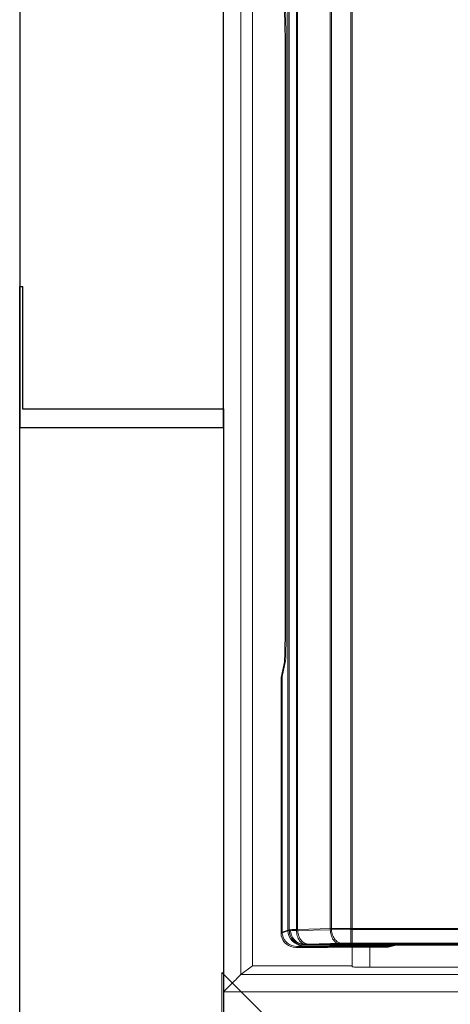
# Model space of a CAD drawing. Header units: millimetres. Extents: x -371 to 373, y -280 to 256.
# Tile 40 of 103: x -292 to -285, y 151 to 168. Entities that reach past the tile are written whole.
import ezdxf

# ---------------------------------------------------------------- set-up
doc = ezdxf.new("R2010")
doc.units = ezdxf.units.MM
doc.header["$MEASUREMENT"] = 0
doc.layers.add('layer 1', color=7, linetype='Continuous')

msp = doc.modelspace()

# ---------------------------------------------------------------- linework, layer by layer
at = {"layer": 'layer 1', "color": 251, "lineweight": 9}
for points in [[(-286.3702, 151.8166), (-286.3702, 151.8166), (-286.3702, 188.4668), (-286.3702, 188.4668)], [(-286.7238, 188.1702), (-286.7238, 188.1702), (-286.7238, 152.0631), (-286.7238, 152.0631)], [(-287.4508, 181.908), (-287.4508, 181.908), (-287.4508, 152.0447), (-287.4508, 152.0447)], [(-287.3045, 152.0479), (-287.3045, 152.0479), (-287.3039, 181.9024), (-287.3039, 181.9024)], [(-287.5005, 167.1316), (-287.5005, 167.5383), (-287.5061, 167.7857), (-287.5163, 167.8304)], [(-287.5005, 157.3343), (-287.5005, 157.3343), (-287.5005, 167.1316), (-287.5005, 167.1316)], [(-287.5163, 156.6355), (-287.5061, 156.6803), (-287.5005, 156.9276), (-287.5005, 157.3343)], [(-287.5708, 156.3956), (-287.5708, 156.3956), (-287.5163, 156.6355), (-287.5163, 156.6355)], [(-287.5708, 156.3956), (-287.5708, 156.3956), (-287.5708, 152.0047), (-287.5708, 152.0047)], [(-287.5708, 152.0047), (-287.5708, 152.0047), (-287.4508, 152.0447), (-287.4508, 152.0447)], [(-287.5708, 152.0047), (-287.5708, 151.9895), (-287.5694, 151.9744), (-287.5667, 151.9595)], [(-287.4508, 152.0447), (-287.4508, 151.9075), (-287.3396, 151.7962), (-287.2024, 151.7962)], [(-287.3045, 152.0479), (-287.3045, 152.0479), (-286.7238, 152.0631), (-286.7238, 152.0631)], [(-286.3702, 152.0651), (-286.3702, 152.0651), (-286.7238, 152.0631), (-286.7238, 152.0631)], [(-261.9194, 152.0651), (-261.9194, 152.0651), (-286.3702, 152.0651), (-286.3702, 152.0651)], [(-287.5667, 151.9595), (-287.5418, 151.8427), (-287.4368, 151.758), (-287.317, 151.758)], [(-287.2024, 151.7962), (-287.2024, 151.7962), (-287.317, 151.758), (-287.317, 151.758)], [(-287.317, 151.758), (-287.317, 151.758), (-286.7695, 151.758), (-286.7695, 151.758)], [(-287.1899, 151.7968), (-287.1899, 151.7968), (-260.9119, 151.7968), (-260.9119, 151.7968)], [(-286.5481, 151.8147), (-286.5481, 151.8147), (-287.1288, 151.7995), (-287.1288, 151.7995)], [(-286.7599, 151.7628), (-286.7599, 151.7628), (-286.7695, 151.758), (-286.7695, 151.758)], [(-286.7599, 151.7628), (-286.7599, 151.7628), (-285.7294, 151.7628), (-285.7294, 151.7628)], [(-286.3702, 151.8166), (-286.3702, 151.8166), (-261.9194, 151.8166), (-261.9194, 151.8166)], [(-285.5932, 151.7968), (-285.5932, 151.7968), (-285.7294, 151.7628), (-285.7294, 151.7628)]]:
    msp.add_open_spline(points, degree=3, dxfattribs=at)
at = {"layer": 'layer 1', "lineweight": 9}
for points in [[(-286.3511, 151.8342), (-286.3511, 151.8342), (-286.3511, 188.4843), (-286.3511, 188.4843)], [(-286.7046, 188.1878), (-286.7046, 188.1878), (-286.7046, 152.0807), (-286.7046, 152.0807)], [(-288.2595, 151.2948), (-288.2595, 151.2948), (-288.2595, 182.2522), (-288.2595, 182.2522)], [(-288.5593, 181.9524), (-288.5593, 181.9524), (-288.5593, 150.9949), (-288.5593, 150.9949)], [(-287.4316, 181.9255), (-287.4316, 181.9255), (-287.4316, 152.0622), (-287.4316, 152.0622)], [(-287.2854, 152.0655), (-287.2854, 152.0655), (-287.2848, 181.92), (-287.2848, 181.92)], [(-288.0601, 180.1262), (-288.0601, 180.1262), (-288.0601, 151.4443), (-288.0601, 151.4443)], [(-287.4814, 167.1491), (-287.4814, 167.5558), (-287.487, 167.8032), (-287.4971, 167.848)], [(-287.4814, 157.3518), (-287.4814, 157.3518), (-287.4814, 167.1491), (-287.4814, 167.1491)], [(-287.4971, 156.653), (-287.487, 156.6978), (-287.4814, 156.9452), (-287.4814, 157.3518)], [(-287.5517, 156.4131), (-287.5517, 156.4131), (-287.4971, 156.653), (-287.4971, 156.653)], [(-287.5517, 156.4131), (-287.5517, 156.4131), (-287.5517, 152.0222), (-287.5517, 152.0222)], [(-287.5517, 152.0222), (-287.5517, 152.0222), (-287.4316, 152.0622), (-287.4316, 152.0622)], [(-287.5517, 152.0222), (-287.5517, 152.007), (-287.5503, 151.9919), (-287.5475, 151.977)], [(-287.4316, 152.0622), (-287.4316, 152.0622), (-287.4082, 152.0628), (-287.4082, 152.0628)], [(-287.2854, 152.0655), (-287.2854, 152.0655), (-286.7046, 152.0807), (-286.7046, 152.0807)], [(-286.3511, 152.0826), (-286.3511, 152.0826), (-286.7046, 152.0807), (-286.7046, 152.0807)], [(-261.9002, 152.0826), (-261.9002, 152.0826), (-286.3511, 152.0826), (-286.3511, 152.0826)], [(-287.5475, 151.977), (-287.5227, 151.8602), (-287.4177, 151.7755), (-287.2979, 151.7755)], [(-286.5289, 151.8322), (-286.5289, 151.8322), (-287.1097, 151.817), (-287.1097, 151.817)], [(-286.3511, 151.8342), (-286.3511, 151.8342), (-261.9002, 151.8342), (-261.9002, 151.8342)], [(-287.1832, 151.8137), (-287.1832, 151.8137), (-287.2979, 151.7755), (-287.2979, 151.7755)], [(-287.2979, 151.7755), (-287.2979, 151.7755), (-286.7503, 151.7755), (-286.7503, 151.7755)], [(-287.1708, 151.8143), (-287.1708, 151.8143), (-260.8928, 151.8143), (-260.8928, 151.8143)], [(-286.7407, 151.7803), (-286.7407, 151.7803), (-286.7503, 151.7755), (-286.7503, 151.7755)], [(-286.7407, 151.7803), (-286.7407, 151.7803), (-285.7103, 151.7803), (-285.7103, 151.7803)], [(-286.3463, 151.7803), (-286.3463, 151.7803), (-286.3463, 151.4258), (-286.3463, 151.4258)], [(-286.0464, 151.4181), (-286.0464, 151.4181), (-286.0464, 151.7803), (-286.0464, 151.7803)], [(-285.5741, 151.8143), (-285.5741, 151.8143), (-285.7103, 151.7803), (-285.7103, 151.7803)], [(-288.2595, 151.2948), (-288.2595, 151.2948), (-288.0601, 151.4443), (-288.0601, 151.4443)], [(-286.3586, 151.4443), (-286.3586, 151.4443), (-288.0601, 151.4443), (-288.0601, 151.4443)], [(-270.698, 151.4181), (-270.698, 151.4181), (-286.0464, 151.4181), (-286.0464, 151.4181)], [(-248.7653, 151.2948), (-248.7653, 151.2948), (-288.2594, 151.2948), (-288.2594, 151.2948)], [(-288.5593, 150.9949), (-288.5593, 150.9949), (-248.7653, 150.9949), (-248.7653, 150.9949)]]:
    msp.add_open_spline(points, degree=3, dxfattribs=at)
at = {"layer": 'layer 1', "color": 252}
for points, knots in [([(-288.5592, 160.6864), (-288.5592, 160.6864), (-292.0592, 160.6864), (-292.0592, 160.6864), (-292.0592, 160.6864), (-292.0592, 160.6864), (-292.0592, 181.9511), (-292.0592, 181.9511), (-292.0592, 181.9511), (-292.0592, 181.9511), (-288.5592, 181.9511), (-288.5592, 181.9511), (-288.5592, 181.9511), (-288.5592, 181.9511), (-288.5592, 160.6864), (-288.5592, 160.6864)], [0, 0, 0, 0, 0.2, 0.2, 0.2, 0.2, 0.4, 0.4, 0.4, 0.4, 0.6, 0.6, 0.6, 0.6, 1, 1, 1, 1]), ([(-292.0592, 163.1076), (-292.0592, 163.1076), (-292.0592, 150.4848), (-292.0592, 150.4848), (-292.0592, 150.4848), (-292.0592, 150.4848), (-288.5592, 146.9848), (-288.5592, 146.9848), (-288.5592, 146.9848), (-288.5592, 146.9848), (-288.5592, 161.007), (-288.5592, 161.007), (-288.5592, 161.007), (-288.5592, 161.007), (-292.0107, 161.007), (-292.0107, 161.007), (-292.0107, 161.007), (-292.0107, 161.007), (-292.0107, 163.1076), (-292.0107, 163.1076), (-292.0107, 163.1076), (-292.0107, 163.1076), (-292.0592, 163.1076), (-292.0592, 163.1076)], [0, 0, 0, 0, 0.1428571, 0.1428571, 0.1428571, 0.1428571, 0.2857143, 0.2857143, 0.2857143, 0.2857143, 0.4285714, 0.4285714, 0.4285714, 0.4285714, 0.5714286, 0.5714286, 0.5714286, 0.5714286, 0.7142857, 0.7142857, 0.7142857, 0.7142857, 1, 1, 1, 1])]:
    msp.add_open_spline(points, degree=3, knots=knots, dxfattribs=at)
at = {"layer": 'layer 1', "color": 251, "lineweight": 9}
for points, knots in [([(-287.4508, 152.0447), (-287.4485, 152.045), (-287.4462, 152.045), (-287.444, 152.045), (-287.444, 152.045), (-287.4384, 152.0449), (-287.4329, 152.0452), (-287.4273, 152.0453)], [0, 0, 0, 0, 0.3333333, 0.3333333, 0.3333333, 0.3333333, 1, 1, 1, 1]), ([(-287.4273, 152.0453), (-287.4202, 152.0456), (-287.413, 152.0458), (-287.4059, 152.0459), (-287.4059, 152.0459), (-287.3721, 152.0468), (-287.3383, 152.0475), (-287.3045, 152.0479)], [0, 0, 0, 0, 0.3333333, 0.3333333, 0.3333333, 0.3333333, 1, 1, 1, 1]), ([(-287.1899, 151.7968), (-287.2208, 151.7969), (-287.252, 151.8035), (-287.2805, 151.8159), (-287.2805, 151.8159), (-287.3094, 151.8285), (-287.3356, 151.847), (-287.3574, 151.8698), (-287.3574, 151.8698), (-287.3795, 151.8929), (-287.3971, 151.9205), (-287.4089, 151.9503), (-287.4089, 151.9503), (-287.421, 151.9805), (-287.4272, 152.013), (-287.4273, 152.0453)], [0, 0, 0, 0, 0.2, 0.2, 0.2, 0.2, 0.4, 0.4, 0.4, 0.4, 0.6, 0.6, 0.6, 0.6, 1, 1, 1, 1]), ([(-287.1288, 151.7995), (-287.151, 151.8001), (-287.1733, 151.8071), (-287.1928, 151.8183), (-287.1928, 151.8183), (-287.2166, 151.8318), (-287.2362, 151.8516), (-287.2519, 151.8739), (-287.2519, 151.8739), (-287.2698, 151.8992), (-287.2827, 151.9277), (-287.2913, 151.9574), (-287.2913, 151.9574), (-287.2998, 151.9868), (-287.3041, 152.0174), (-287.3045, 152.0479)], [0, 0, 0, 0, 0.2, 0.2, 0.2, 0.2, 0.4, 0.4, 0.4, 0.4, 0.6, 0.6, 0.6, 0.6, 1, 1, 1, 1]), ([(-286.7238, 152.0631), (-286.7234, 152.0326), (-286.719, 152.0021), (-286.7105, 151.9726), (-286.7105, 151.9726), (-286.7019, 151.9429), (-286.6891, 151.9144), (-286.6712, 151.8891), (-286.6712, 151.8891), (-286.6554, 151.8668), (-286.6358, 151.8471), (-286.6121, 151.8335), (-286.6121, 151.8335), (-286.5926, 151.8223), (-286.5703, 151.8153), (-286.5481, 151.8147)], [0, 0, 0, 0, 0.2, 0.2, 0.2, 0.2, 0.4, 0.4, 0.4, 0.4, 0.6, 0.6, 0.6, 0.6, 1, 1, 1, 1]), ([(-287.1899, 151.7968), (-287.1928, 151.7967), (-287.1957, 151.7965), (-287.1987, 151.7965), (-287.1987, 151.7965), (-287.2, 151.7965), (-287.2012, 151.7966), (-287.2024, 151.7962)], [0, 0, 0, 0, 0.3333333, 0.3333333, 0.3333333, 0.3333333, 1, 1, 1, 1]), ([(-287.1288, 151.7995), (-287.1355, 151.7993), (-287.1423, 151.7991), (-287.149, 151.7989), (-287.149, 151.7989), (-287.1631, 151.7985), (-287.1772, 151.798), (-287.1913, 151.7968)], [0, 0, 0, 0, 0.3333333, 0.3333333, 0.3333333, 0.3333333, 1, 1, 1, 1]), ([(-286.5481, 151.8147), (-286.5353, 151.815), (-286.5226, 151.8153), (-286.5099, 151.8155), (-286.5099, 151.8155), (-286.4634, 151.8164), (-286.4168, 151.8166), (-286.3702, 151.8166)], [0, 0, 0, 0, 0.3333333, 0.3333333, 0.3333333, 0.3333333, 1, 1, 1, 1])]:
    msp.add_open_spline(points, degree=3, knots=knots, dxfattribs=at)
at = {"layer": 'layer 1', "lineweight": 9}
for points, knots in [([(-287.4316, 152.0622), (-287.4316, 151.9988), (-287.4051, 151.9328), (-287.3589, 151.8865), (-287.3589, 151.8865), (-287.3126, 151.8402), (-287.2466, 151.8137), (-287.1832, 151.8137)], [0, 0, 0, 0, 0.3333333, 0.3333333, 0.3333333, 0.3333333, 1, 1, 1, 1]), ([(-287.4082, 152.0628), (-287.401, 152.0631), (-287.3939, 152.0633), (-287.3868, 152.0635), (-287.3868, 152.0635), (-287.353, 152.0643), (-287.3192, 152.065), (-287.2854, 152.0655)], [0, 0, 0, 0, 0.3333333, 0.3333333, 0.3333333, 0.3333333, 1, 1, 1, 1]), ([(-287.1708, 151.8143), (-287.2016, 151.8144), (-287.2328, 151.821), (-287.2614, 151.8334), (-287.2614, 151.8334), (-287.2903, 151.846), (-287.3165, 151.8645), (-287.3382, 151.8873), (-287.3382, 151.8873), (-287.3604, 151.9105), (-287.3779, 151.938), (-287.3898, 151.9678), (-287.3898, 151.9678), (-287.4018, 151.998), (-287.4081, 152.0305), (-287.4082, 152.0628)], [0, 0, 0, 0, 0.2, 0.2, 0.2, 0.2, 0.4, 0.4, 0.4, 0.4, 0.6, 0.6, 0.6, 0.6, 1, 1, 1, 1]), ([(-287.1097, 151.817), (-287.1319, 151.8176), (-287.1542, 151.8246), (-287.1737, 151.8358), (-287.1737, 151.8358), (-287.1974, 151.8494), (-287.217, 151.8691), (-287.2328, 151.8914), (-287.2328, 151.8914), (-287.2507, 151.9167), (-287.2635, 151.9452), (-287.2721, 151.9749), (-287.2721, 151.9749), (-287.2806, 152.0044), (-287.285, 152.035), (-287.2854, 152.0655)], [0, 0, 0, 0, 0.2, 0.2, 0.2, 0.2, 0.4, 0.4, 0.4, 0.4, 0.6, 0.6, 0.6, 0.6, 1, 1, 1, 1]), ([(-286.7046, 152.0807), (-286.7042, 152.0502), (-286.6999, 152.0196), (-286.6914, 151.9901), (-286.6914, 151.9901), (-286.6828, 151.9604), (-286.6699, 151.9319), (-286.652, 151.9066), (-286.652, 151.9066), (-286.6363, 151.8844), (-286.6167, 151.8646), (-286.5929, 151.851), (-286.5929, 151.851), (-286.5734, 151.8398), (-286.5511, 151.8328), (-286.5289, 151.8322)], [0, 0, 0, 0, 0.2, 0.2, 0.2, 0.2, 0.4, 0.4, 0.4, 0.4, 0.6, 0.6, 0.6, 0.6, 1, 1, 1, 1]), ([(-286.5289, 151.8322), (-286.5162, 151.8326), (-286.5035, 151.8328), (-286.4908, 151.8331), (-286.4908, 151.8331), (-286.4442, 151.8339), (-286.3977, 151.8342), (-286.3511, 151.8342)], [0, 0, 0, 0, 0.3333333, 0.3333333, 0.3333333, 0.3333333, 1, 1, 1, 1]), ([(-287.1707, 151.8143), (-287.1724, 151.8143), (-287.1741, 151.8142), (-287.1758, 151.8142), (-287.1758, 151.8142), (-287.1783, 151.8142), (-287.1809, 151.8145), (-287.1832, 151.8137)], [0, 0, 0, 0, 0.3333333, 0.3333333, 0.3333333, 0.3333333, 1, 1, 1, 1]), ([(-287.1097, 151.817), (-287.1164, 151.8169), (-287.1231, 151.8166), (-287.1299, 151.8164), (-287.1299, 151.8164), (-287.144, 151.816), (-287.1581, 151.8155), (-287.1721, 151.8143)], [0, 0, 0, 0, 0.3333333, 0.3333333, 0.3333333, 0.3333333, 1, 1, 1, 1]), ([(-286.3464, 151.426), (-286.3452, 151.4242), (-286.3426, 151.4244), (-286.3401, 151.4244), (-286.3401, 151.4244), (-286.3338, 151.4246), (-286.3287, 151.4236), (-286.3233, 151.423), (-286.3233, 151.423), (-286.3147, 151.4219), (-286.3052, 151.4218), (-286.296, 151.4216), (-286.296, 151.4216), (-286.2834, 151.4213), (-286.2711, 151.4208), (-286.2587, 151.4204), (-286.2587, 151.4204), (-286.2264, 151.4194), (-286.1937, 151.419), (-286.1611, 151.4187), (-286.1611, 151.4187), (-286.1228, 151.4184), (-286.0846, 151.4181), (-286.0464, 151.4181)], [0, 0, 0, 0, 0.1428571, 0.1428571, 0.1428571, 0.1428571, 0.2857143, 0.2857143, 0.2857143, 0.2857143, 0.4285714, 0.4285714, 0.4285714, 0.4285714, 0.5714286, 0.5714286, 0.5714286, 0.5714286, 0.7142857, 0.7142857, 0.7142857, 0.7142857, 1, 1, 1, 1]), ([(-288.2589, 151.2948), (-288.2719, 151.2851), (-288.2825, 151.2728), (-288.2935, 151.2608), (-288.2935, 151.2608), (-288.3174, 151.2347), (-288.343, 151.2105), (-288.3683, 151.186), (-288.3683, 151.186), (-288.4329, 151.1234), (-288.4956, 151.0586), (-288.5593, 150.9949)], [0, 0, 0, 0, 0.25, 0.25, 0.25, 0.25, 0.5, 0.5, 0.5, 0.5, 1, 1, 1, 1])]:
    msp.add_open_spline(points, degree=3, knots=knots, dxfattribs=at)
at = {"layer": 'layer 1', "color": 252, "lineweight": 9}
msp.add_open_spline([(-285.0869, 144.3291), (-285.0869, 144.3291), (-285.0869, 147.8246), (-285.0869, 147.8246), (-285.0869, 147.8246), (-285.0869, 147.8246), (-288.5869, 151.3291), (-288.5869, 151.3291), (-288.5869, 151.3291), (-288.5869, 151.3291), (-288.5869, 147.8337), (-288.5869, 147.8337), (-288.5869, 147.8337), (-288.5869, 147.8337), (-285.0869, 144.3291), (-285.0869, 144.3291)], degree=3, knots=[0, 0, 0, 0, 0.2, 0.2, 0.2, 0.2, 0.4, 0.4, 0.4, 0.4, 0.6, 0.6, 0.6, 0.6, 1, 1, 1, 1], dxfattribs=at)

doc.saveas('drawing.dxf')
